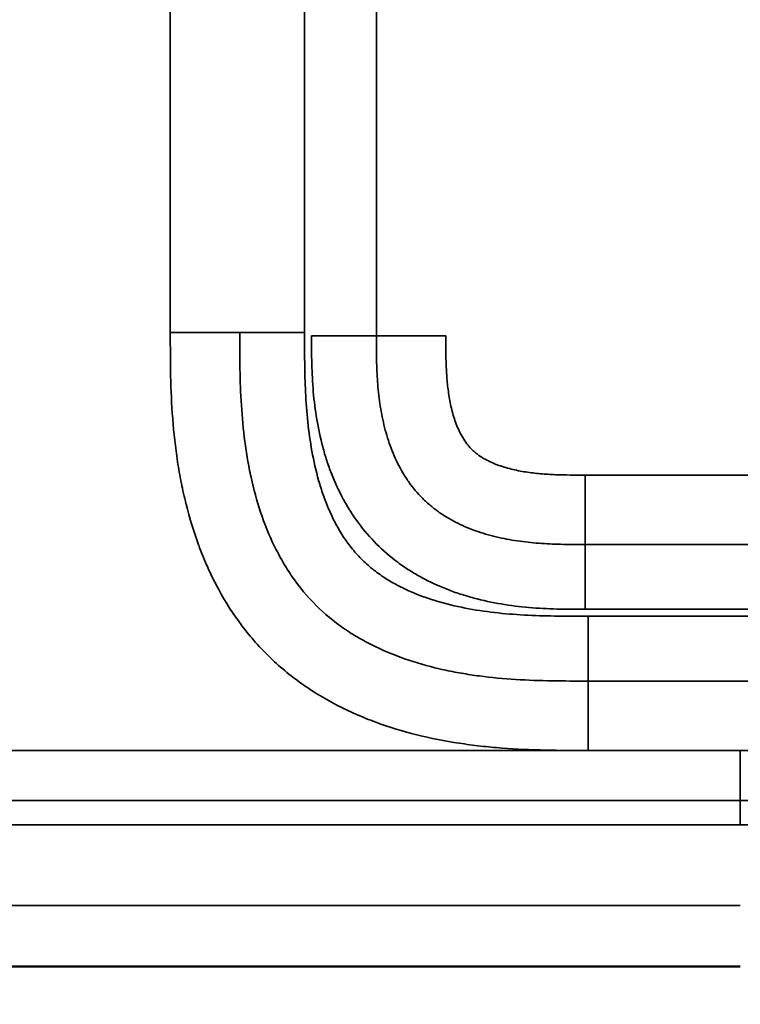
# Model space of a CAD drawing. Header units: millimetres. Extents: x -3206 to 231, y -73 to 1819.
# Tile 16 of 58: x -2323 to -2181, y 801 to 995. Entities that reach past the tile are written whole.
import ezdxf

# ---------------------------------------------------------------- set-up
doc = ezdxf.new("R2010")
doc.units = ezdxf.units.MM
doc.layers.add('Visible (ANSI)', color=7, linetype='Continuous', lineweight=50)
doc.layers.add('Visible Narrow (ANSI)', color=7, linetype='Continuous', lineweight=35)
doc.styles.get("Standard").update_dxf_attribs({"font": 'tahoma.ttf'})
doc.dimstyles.get("Standard").update_dxf_attribs({"dimtxt": 25, "dimasz": 0.18, "dimexe": 0.18, "dimexo": 0.0625, "dimgap": 0.09, "dimtad": 0, "dimtih": 1, "dimtoh": 1, "dimzin": 0, "dimdsep": 46, "dimtxsty": 'Standard', "dimcen": 0.09, "dimadec": 0, "dimazin": 0, "dimtfac": 1, "dimtofl": 0, "dimtmove": 0, "dimatfit": 3, "dimfxl": 1, "dimtolj": 1, "dimtzin": 0, "dimarcsym": 0})

# ---------------------------------------------------------------- blocks, each defined once
blk = doc.blocks.new('*D7')
at = {"color": 0, "lineweight": -2, "transparency": 16777216}
for p, q in [((-3205.85, 868.28), (-3205.85, 595.2)), ((-1155.85, 868.28), (-1155.85, 595.2)), ((-3205.67, 595.38), (-2314.74, 595.38)), ((-1156.03, 595.38), (-2046.95, 595.38))]:
    blk.add_line(p, q, dxfattribs=at)
at = {"color": 0, "transparency": 16777216}
for points in [[(-3205.67, 595.41), (-3205.67, 595.35), (-3205.85, 595.38)], [(-1156.03, 595.41), (-1156.03, 595.35), (-1155.85, 595.38)]]:
    blk.add_solid(points, dxfattribs=at)
at = {"layer": 'Defpoints', "color": 0, "transparency": 16777216}
for p in [(-3205.85, 868.35), (-1155.85, 868.35), (-1155.85, 595.38)]:
    blk.add_point(p, dxfattribs=at)
at = {"color": 0, "transparency": 16777216, "insert": (-2180.85, 595.38), "char_height": 25, "attachment_point": 5}
blk.add_mtext('\\A1;2050.00mm [80{\\H1x;\\S1/2;}]', dxfattribs=at)

msp = doc.modelspace()

# ---------------------------------------------------------------- linework, layer by layer
at = {"layer": 'Visible (ANSI)'}
msp.add_line((-2456.845, 808.604), (-2180.845, 808.604), dxfattribs=at)
at = {"layer": 'Visible Narrow (ANSI)'}
for p, q in [((-2292.93, 933.272), (-2292.93, 1693.066)), ((-2266.529, 933.272), (-2266.529, 1693.066)), ((-2252.416, 932.647), (-2252.416, 1693.69)), ((-2279.275, 933.272), (-2292.93, 933.272)), ((-2266.529, 933.272), (-2279.275, 933.272)), ((-2252.416, 932.647), (-2265.161, 932.647)), ((-2238.76, 932.647), (-2252.416, 932.647)), ((-2211.367, 905.254), (-2211.367, 891.598)), ((-2211.367, 905.254), (-2150.324, 905.254)), ((-2211.367, 891.598), (-2211.367, 878.853)), ((-2150.324, 891.598), (-2211.367, 891.598)), ((-2211.367, 878.853), (-2150.324, 878.853)), ((-2210.742, 864.74), (-2210.742, 877.485)), ((-2150.948, 877.485), (-2210.742, 877.485)), ((-2210.742, 864.74), (-2210.742, 851.084)), ((-2210.742, 864.74), (-2150.948, 864.74)), ((-2420.948, 851.082), (-2210.742, 851.082)), ((-2150.948, 851.084), (-2210.742, 851.084)), ((-2210.742, 851.082), (-2180.845, 851.082)), ((-2150.948, 851.082), (-2180.845, 851.082)), ((-2180.845, 851.082), (-2180.845, 841.22)), ((-2456.845, 841.22), (-2180.845, 841.22)), ((-2180.845, 841.22), (-2180.845, 836.487)), ((-1904.845, 841.22), (-2180.845, 841.22)), ((-2180.845, 836.487), (-2456.845, 836.487)), ((-2180.845, 836.487), (-1904.845, 836.487)), ((-2456.845, 820.604), (-2180.845, 820.604))]:
    msp.add_line(p, q, dxfattribs=at)
for points, knots in [([(-2180.845, 1806.169), (-2286.99, 1806.169), (-2393.109, 1806.169), (-2499.04, 1806.169), (-2552.005, 1806.169), (-2604.923, 1806.169), (-2657.774, 1806.169), (-2684.199, 1806.169), (-2710.607, 1806.169), (-2736.996, 1806.169), (-2750.191, 1806.169), (-2763.38, 1806.169), (-2776.564, 1806.169), (-2783.157, 1806.169), (-2789.748, 1806.169), (-2796.337, 1806.169), (-2799.632, 1806.169), (-2802.926, 1806.169), (-2806.22, 1806.169), (-2807.867, 1806.169), (-2809.514, 1806.169), (-2811.161, 1806.169), (-2812.275, 1806.169), (-2813.389, 1806.169), (-2814.503, 1806.169), (-2815.036, 1806.169), (-2815.565, 1806.169), (-2816.107, 1806.169), (-2816.214, 1806.169), (-2816.322, 1806.169), (-2816.43, 1806.169), (-2816.862, 1806.169), (-2817.293, 1806.169), (-2817.724, 1806.169), (-2930.676, 1806.169), (-3043.229, 1806.169), (-3155.186, 1806.169), (-3155.3, 1806.169), (-3155.414, 1806.169), (-3155.529, 1806.169), (-3155.96, 1806.169), (-3156.391, 1806.169), (-3156.823, 1806.168), (-3157.686, 1806.167), (-3158.549, 1806.165), (-3159.411, 1806.157), (-3159.721, 1806.154), (-3160.031, 1806.151), (-3160.341, 1806.146), (-3160.462, 1806.144), (-3160.584, 1806.142), (-3160.706, 1806.14), (-3161.137, 1806.133), (-3161.568, 1806.124), (-3162, 1806.112), (-3162.863, 1806.089), (-3163.726, 1806.055), (-3164.586, 1806.009), (-3164.888, 1805.993), (-3165.189, 1805.975), (-3165.491, 1805.955), (-3166.048, 1805.919), (-3166.605, 1805.876), (-3167.161, 1805.826), (-3168.017, 1805.75), (-3168.87, 1805.657), (-3169.721, 1805.545), (-3170.012, 1805.506), (-3170.303, 1805.465), (-3170.593, 1805.422), (-3171.999, 1805.213), (-3173.397, 1804.947), (-3174.783, 1804.607), (-3175.062, 1804.538), (-3175.341, 1804.467), (-3175.619, 1804.392), (-3176.174, 1804.242), (-3176.727, 1804.08), (-3177.278, 1803.902), (-3177.551, 1803.814), (-3177.822, 1803.723), (-3178.091, 1803.629), (-3178.639, 1803.436), (-3179.18, 1803.229), (-3179.713, 1803.006), (-3179.971, 1802.898), (-3180.228, 1802.786), (-3180.483, 1802.67), (-3181.011, 1802.429), (-3181.53, 1802.17), (-3182.04, 1801.892), (-3182.283, 1801.759), (-3182.523, 1801.622), (-3182.761, 1801.48), (-3182.894, 1801.401), (-3183.025, 1801.321), (-3183.156, 1801.239), (-3183.39, 1801.092), (-3183.622, 1800.94), (-3183.85, 1800.783), (-3183.98, 1800.694), (-3184.109, 1800.604), (-3184.237, 1800.511), (-3184.461, 1800.349), (-3184.681, 1800.182), (-3184.897, 1800.011), (-3185.361, 1799.642), (-3185.804, 1799.253), (-3186.224, 1798.843), (-3186.417, 1798.655), (-3186.605, 1798.462), (-3186.788, 1798.265), (-3187.191, 1797.832), (-3187.571, 1797.378), (-3187.931, 1796.904), (-3188.092, 1796.691), (-3188.25, 1796.474), (-3188.403, 1796.253), (-3188.498, 1796.116), (-3188.591, 1795.978), (-3188.683, 1795.838), (-3188.829, 1795.615), (-3188.971, 1795.39), (-3189.108, 1795.162), (-3189.194, 1795.019), (-3189.279, 1794.874), (-3189.362, 1794.729), (-3189.493, 1794.501), (-3189.619, 1794.27), (-3189.741, 1794.038), (-3190.02, 1793.507), (-3190.278, 1792.966), (-3190.518, 1792.418), (-3190.622, 1792.18), (-3190.722, 1791.942), (-3190.819, 1791.702), (-3191.045, 1791.143), (-3191.253, 1790.576), (-3191.447, 1790.001), (-3191.528, 1789.758), (-3191.608, 1789.514), (-3191.684, 1789.268), (-3191.865, 1788.685), (-3192.031, 1788.097), (-3192.183, 1787.507), (-3192.245, 1787.262), (-3192.306, 1787.017), (-3192.364, 1786.772), (-3192.704, 1785.336), (-3192.966, 1783.886), (-3193.169, 1782.426), (-3193.203, 1782.183), (-3193.235, 1781.941), (-3193.266, 1781.698), (-3193.343, 1781.084), (-3193.41, 1780.469), (-3193.469, 1779.852), (-3193.551, 1778.99), (-3193.615, 1778.126), (-3193.666, 1777.261), (-3193.68, 1777.023), (-3193.692, 1776.786), (-3193.704, 1776.548), (-3193.736, 1775.921), (-3193.76, 1775.295), (-3193.779, 1774.668), (-3193.792, 1774.236), (-3193.803, 1773.804), (-3193.811, 1773.371), (-3193.819, 1772.939), (-3193.825, 1772.507), (-3193.83, 1772.075), (-3193.832, 1771.844), (-3193.835, 1771.613), (-3193.836, 1771.383), (-3193.841, 1770.749), (-3193.843, 1770.115), (-3193.844, 1769.481), (-3193.845, 1769.048), (-3193.845, 1768.616), (-3193.845, 1768.184), (-3193.845, 1767.968), (-3193.845, 1767.751), (-3193.845, 1767.535), (-3193.845, 1767.319), (-3193.845, 1767.103), (-3193.845, 1766.887), (-3193.845, 1766.663), (-3193.845, 1766.44), (-3193.845, 1766.216), (-3193.845, 1468.297), (-3193.845, 1170.378), (-3193.845, 872.459), (-3193.845, 871.428), (-3193.845, 870.398), (-3193.845, 869.368), (-3193.845, 868.935), (-3193.845, 868.503), (-3193.845, 868.071), (-3193.845, 867.811), (-3193.845, 867.552), (-3193.845, 867.292), (-3193.845, 867.119), (-3193.844, 866.947), (-3193.844, 866.774), (-3193.843, 865.909), (-3193.839, 865.044), (-3193.832, 864.18), (-3193.825, 863.315), (-3193.814, 862.451), (-3193.796, 861.586), (-3193.777, 860.722), (-3193.751, 859.857), (-3193.715, 858.993), (-3193.687, 858.315), (-3193.653, 857.638), (-3193.611, 856.96), (-3193.547, 855.91), (-3193.466, 854.86), (-3193.363, 853.809), (-3193.298, 853.138), (-3193.224, 852.466), (-3193.14, 851.794), (-3193.008, 850.739), (-3192.853, 849.688), (-3192.671, 848.647), (-3192.556, 847.989), (-3192.431, 847.333), (-3192.293, 846.681), (-3192.075, 845.643), (-3191.826, 844.612), (-3191.544, 843.591), (-3191.367, 842.954), (-3191.177, 842.321), (-3190.973, 841.691), (-3190.91, 841.499), (-3190.846, 841.307), (-3190.78, 841.115), (-3190.567, 840.49), (-3190.338, 839.87), (-3190.092, 839.254), (-3190.016, 839.062), (-3189.938, 838.871), (-3189.858, 838.681), (-3189.689, 838.279), (-3189.513, 837.878), (-3189.328, 837.482), (-3189.233, 837.276), (-3189.135, 837.072), (-3189.035, 836.868), (-3188.943, 836.681), (-3188.849, 836.494), (-3188.753, 836.309), (-3188.354, 835.536), (-3187.924, 834.783), (-3187.459, 834.053), (-3187.226, 833.688), (-3186.985, 833.328), (-3186.733, 832.974), (-3186.606, 832.795), (-3186.476, 832.616), (-3186.343, 832.44), (-3186.215, 832.269), (-3186.084, 832.1), (-3185.951, 831.932), (-3185.814, 831.76), (-3185.674, 831.589), (-3185.532, 831.42), (-3185.252, 831.086), (-3184.961, 830.758), (-3184.663, 830.441), (-3184.514, 830.283), (-3184.363, 830.127), (-3184.21, 829.974), (-3183.903, 829.666), (-3183.588, 829.367), (-3183.265, 829.079), (-3183.105, 828.935), (-3182.943, 828.794), (-3182.779, 828.656), (-3182.613, 828.515), (-3182.445, 828.377), (-3182.275, 828.242), (-3181.772, 827.839), (-3181.252, 827.457), (-3180.718, 827.094), (-3180.536, 826.97), (-3180.352, 826.849), (-3180.166, 826.729), (-3179.801, 826.494), (-3179.429, 826.268), (-3179.051, 826.049), (-3178.867, 825.943), (-3178.682, 825.838), (-3178.497, 825.736), (-3178.299, 825.628), (-3178.101, 825.522), (-3177.902, 825.418), (-3177.128, 825.015), (-3176.341, 824.647), (-3175.543, 824.309), (-3174.955, 824.06), (-3174.36, 823.828), (-3173.76, 823.609), (-3173.546, 823.531), (-3173.331, 823.455), (-3173.115, 823.381), (-3172.513, 823.173), (-3171.907, 822.98), (-3171.295, 822.799), (-3171.073, 822.733), (-3170.85, 822.669), (-3170.627, 822.607), (-3170.014, 822.436), (-3169.396, 822.277), (-3168.777, 822.129), (-3168.549, 822.075), (-3168.321, 822.023), (-3168.092, 821.972), (-3167.244, 821.782), (-3166.394, 821.614), (-3165.542, 821.464), (-3164.924, 821.356), (-3164.305, 821.257), (-3163.686, 821.167), (-3162.596, 821.009), (-3161.504, 820.878), (-3160.41, 820.77), (-3158.694, 820.6), (-3156.973, 820.487), (-3155.247, 820.414), (-3154.632, 820.388), (-3154.016, 820.366), (-3153.4, 820.349), (-3153.152, 820.342), (-3152.905, 820.336), (-3152.657, 820.331), (-3151.793, 820.311), (-3150.928, 820.3), (-3150.062, 820.292), (-3149.45, 820.287), (-3148.838, 820.284), (-3148.225, 820.282), (-3147.972, 820.281), (-3147.719, 820.28), (-3147.465, 820.28), (-3147.032, 820.279), (-3146.6, 820.279), (-3146.167, 820.278), (-3145.734, 820.278), (-3145.301, 820.278), (-3144.868, 820.278), (-3144.26, 820.278), (-3143.653, 820.278), (-3143.045, 820.278), (-2935.853, 820.278), (-2728.66, 820.278), (-2521.467, 820.278)], [2.6656496, 2.6656496, 2.6656496, 2.6656496, 2.9903176, 2.9903176, 2.9903176, 3.1526516, 3.1526516, 3.1526516, 3.2338186, 3.2338186, 3.2338186, 3.2744021, 3.2744021, 3.2744021, 3.2946938, 3.2946938, 3.2946938, 3.3048397, 3.3048397, 3.3048397, 3.3099127, 3.3099127, 3.3099127, 3.3133444, 3.3133444, 3.3133444, 3.3149856, 3.3149856, 3.3149856, 3.3153126, 3.3153126, 3.3153126, 3.3166206, 3.3166206, 3.3166206, 3.6590678, 3.6590678, 3.6590678, 3.6594176, 3.6594176, 3.6594176, 3.6607372, 3.6607372, 3.6607372, 3.6633764, 3.6633764, 3.6633764, 3.664324, 3.664324, 3.664324, 3.664696, 3.664696, 3.664696, 3.6660156, 3.6660156, 3.6660156, 3.6686547, 3.6686547, 3.6686547, 3.6695802, 3.6695802, 3.6695802, 3.6712939, 3.6712939, 3.6712939, 3.673933, 3.673933, 3.673933, 3.6748364, 3.6748364, 3.6748364, 3.6792113, 3.6792113, 3.6792113, 3.6800926, 3.6800926, 3.6800926, 3.6818504, 3.6818504, 3.6818504, 3.6827206, 3.6827206, 3.6827206, 3.6844896, 3.6844896, 3.6844896, 3.6853487, 3.6853487, 3.6853487, 3.6871288, 3.6871288, 3.6871288, 3.6879768, 3.6879768, 3.6879768, 3.6884484, 3.6884484, 3.6884484, 3.6892909, 3.6892909, 3.6892909, 3.6897678, 3.6897678, 3.6897678, 3.6906049, 3.6906049, 3.6906049, 3.692407, 3.692407, 3.692407, 3.693233, 3.693233, 3.693233, 3.6950467, 3.6950467, 3.6950467, 3.6958611, 3.6958611, 3.6958611, 3.6963661, 3.6963661, 3.6963661, 3.6971751, 3.6971751, 3.6971751, 3.6976854, 3.6976854, 3.6976854, 3.6984892, 3.6984892, 3.6984892, 3.7003246, 3.7003246, 3.7003246, 3.7011173, 3.7011173, 3.7011173, 3.7029639, 3.7029639, 3.7029639, 3.7037454, 3.7037454, 3.7037454, 3.7056027, 3.7056027, 3.7056027, 3.7063735, 3.7063735, 3.7063735, 3.7108812, 3.7108812, 3.7108812, 3.7116296, 3.7116296, 3.7116296, 3.7135203, 3.7135203, 3.7135203, 3.7161595, 3.7161595, 3.7161595, 3.7168858, 3.7168858, 3.7168858, 3.7187986, 3.7187986, 3.7187986, 3.7201182, 3.7201182, 3.7201182, 3.7214378, 3.7214378, 3.7214378, 3.722142, 3.722142, 3.722142, 3.7240769, 3.7240769, 3.7240769, 3.7253965, 3.7253965, 3.7253965, 3.7260563, 3.7260563, 3.7260563, 3.7267161, 3.7267161, 3.7267161, 3.7273982, 3.7273982, 3.7273982, 4.6367175, 4.6367175, 4.6367175, 4.6398624, 4.6398624, 4.6398624, 4.6411819, 4.6411819, 4.6411819, 4.6419737, 4.6419737, 4.6419737, 4.6425015, 4.6425015, 4.6425015, 4.6451405, 4.6451405, 4.6451405, 4.6477793, 4.6477793, 4.6477793, 4.6504176, 4.6504176, 4.6504176, 4.6524861, 4.6524861, 4.6524861, 4.6556929, 4.6556929, 4.6556929, 4.6577423, 4.6577423, 4.6577423, 4.6609635, 4.6609635, 4.6609635, 4.6629984, 4.6629984, 4.6629984, 4.6662358, 4.6662358, 4.6662358, 4.6682546, 4.6682546, 4.6682546, 4.6688716, 4.6688716, 4.6688716, 4.6708827, 4.6708827, 4.6708827, 4.6715074, 4.6715074, 4.6715074, 4.6728253, 4.6728253, 4.6728253, 4.6735108, 4.6735108, 4.6735108, 4.6741432, 4.6741432, 4.6741432, 4.676779, 4.676779, 4.676779, 4.6780969, 4.6780969, 4.6780969, 4.678767, 4.678767, 4.678767, 4.6794148, 4.6794148, 4.6794148, 4.680081, 4.680081, 4.680081, 4.6813951, 4.6813951, 4.6813951, 4.6820504, 4.6820504, 4.6820504, 4.6833685, 4.6833685, 4.6833685, 4.6840232, 4.6840232, 4.6840232, 4.6846863, 4.6846863, 4.6846863, 4.6866513, 4.6866513, 4.6866513, 4.6873221, 4.6873221, 4.6873221, 4.6886398, 4.6886398, 4.6886398, 4.6892793, 4.6892793, 4.6892793, 4.6899577, 4.6899577, 4.6899577, 4.6925936, 4.6925936, 4.6925936, 4.6945355, 4.6945355, 4.6945355, 4.6952295, 4.6952295, 4.6952295, 4.6971636, 4.6971636, 4.6971636, 4.6978652, 4.6978652, 4.6978652, 4.6997917, 4.6997917, 4.6997917, 4.7005011, 4.7005011, 4.7005011, 4.703137, 4.703137, 4.703137, 4.7050479, 4.7050479, 4.7050479, 4.7084085, 4.7084085, 4.7084085, 4.7136801, 4.7136801, 4.7136801, 4.7155603, 4.7155603, 4.7155603, 4.7163159, 4.7163159, 4.7163159, 4.7189517, 4.7189517, 4.7189517, 4.7208164, 4.7208164, 4.7208164, 4.7215875, 4.7215875, 4.7215875, 4.7229054, 4.7229054, 4.7229054, 4.7242233, 4.7242233, 4.7242233, 4.7260726, 4.7260726, 4.7260726, 5.3568144, 5.3568144, 5.3568144, 5.3568144]), ([(-2210.742, 851.083), (-2213.568, 851.084), (-2216.394, 851.087), (-2219.217, 851.15), (-2219.224, 851.15), (-2219.231, 851.15), (-2219.237, 851.15), (-2222.056, 851.214), (-2224.872, 851.336), (-2227.683, 851.552), (-2227.694, 851.553), (-2227.705, 851.554), (-2227.715, 851.555), (-2229.115, 851.663), (-2230.514, 851.794), (-2231.912, 851.952), (-2231.923, 851.953), (-2231.933, 851.954), (-2231.944, 851.955), (-2233.343, 852.113), (-2234.743, 852.298), (-2236.135, 852.512), (-2236.144, 852.513), (-2236.153, 852.515), (-2236.162, 852.516), (-2238.958, 852.946), (-2241.72, 853.491), (-2244.443, 854.169), (-2244.449, 854.171), (-2244.454, 854.172), (-2244.46, 854.174), (-2247.186, 854.854), (-2249.873, 855.669), (-2252.514, 856.641), (-2253.837, 857.129), (-2255.148, 857.656), (-2256.447, 858.228), (-2257.096, 858.513), (-2257.742, 858.809), (-2258.384, 859.117), (-2259.026, 859.425), (-2259.664, 859.744), (-2260.294, 860.073), (-2262.817, 861.39), (-2265.226, 862.868), (-2267.51, 864.522), (-2269.787, 866.17), (-2271.94, 867.994), (-2273.958, 870.009), (-2273.964, 870.015), (-2273.97, 870.02), (-2273.975, 870.026), (-2275.99, 872.04), (-2277.815, 874.191), (-2279.466, 876.467), (-2279.473, 876.476), (-2279.479, 876.486), (-2279.486, 876.495), (-2281.133, 878.769), (-2282.607, 881.168), (-2283.921, 883.681), (-2283.928, 883.695), (-2283.935, 883.708), (-2283.942, 883.722), (-2284.264, 884.34), (-2284.577, 884.964), (-2284.878, 885.591), (-2284.885, 885.606), (-2284.892, 885.62), (-2284.899, 885.635), (-2285.199, 886.261), (-2285.489, 886.891), (-2285.768, 887.524), (-2285.774, 887.54), (-2285.781, 887.555), (-2285.788, 887.571), (-2286.351, 888.852), (-2286.873, 890.146), (-2287.355, 891.453), (-2287.362, 891.47), (-2287.368, 891.488), (-2287.375, 891.505), (-2288.343, 894.134), (-2289.156, 896.813), (-2289.836, 899.536), (-2289.841, 899.557), (-2289.847, 899.579), (-2289.852, 899.6), (-2290.188, 900.949), (-2290.491, 902.309), (-2290.764, 903.678), (-2290.768, 903.702), (-2290.773, 903.726), (-2290.778, 903.749), (-2291.049, 905.117), (-2291.29, 906.496), (-2291.502, 907.874), (-2291.505, 907.899), (-2291.509, 907.924), (-2291.513, 907.949), (-2291.937, 910.728), (-2292.244, 913.515), (-2292.46, 916.308), (-2292.462, 916.33), (-2292.463, 916.353), (-2292.465, 916.375), (-2292.679, 919.171), (-2292.801, 921.973), (-2292.864, 924.779), (-2292.864, 924.792), (-2292.864, 924.805), (-2292.865, 924.818), (-2292.927, 927.633), (-2292.93, 930.452), (-2292.93, 933.272)], [0, 0, 0, 0, 0.00846675, 0.00846675, 0.00846675, 0.00848729, 0.00848729, 0.00848729, 0.01694288, 0.01694288, 0.01694288, 0.01697458, 0.01697458, 0.01697458, 0.02118645, 0.02118645, 0.02118645, 0.02121823, 0.02121823, 0.02121823, 0.02543425, 0.02543425, 0.02543425, 0.02546187, 0.02546187, 0.02546187, 0.033932, 0.033932, 0.033932, 0.03394916, 0.03394916, 0.03394916, 0.04242975, 0.04242975, 0.04242975, 0.04667863, 0.04667863, 0.04667863, 0.04880192, 0.04880192, 0.04880192, 0.05092375, 0.05092375, 0.05092375, 0.05942527, 0.05942527, 0.05942527, 0.06789833, 0.06789833, 0.06789833, 0.067923, 0.067923, 0.067923, 0.07638562, 0.07638562, 0.07638562, 0.07642075, 0.07642075, 0.07642075, 0.08487291, 0.08487291, 0.08487291, 0.08491851, 0.08491851, 0.08491851, 0.08699473, 0.08699473, 0.08699473, 0.08704294, 0.08704294, 0.08704294, 0.08911656, 0.08911656, 0.08911656, 0.08916738, 0.08916738, 0.08916738, 0.0933602, 0.0933602, 0.0933602, 0.09341626, 0.09341626, 0.09341626, 0.10184749, 0.10184749, 0.10184749, 0.10191401, 0.10191401, 0.10191401, 0.10609114, 0.10609114, 0.10609114, 0.10616288, 0.10616288, 0.10616288, 0.11033478, 0.11033478, 0.11033478, 0.11041055, 0.11041055, 0.11041055, 0.11882207, 0.11882207, 0.11882207, 0.11888902, 0.11888902, 0.11888902, 0.12730937, 0.12730937, 0.12730937, 0.12734857, 0.12734857, 0.12734857, 0.13579666, 0.13579666, 0.13579666, 0.13579666]), ([(-2279.275, 933.272), (-2279.275, 930.888), (-2279.274, 928.504), (-2279.191, 923.742), (-2279.109, 921.364), (-2278.809, 916.616), (-2278.59, 914.246), (-2278.124, 910.701), (-2277.946, 909.52), (-2277.538, 907.163), (-2277.309, 905.989), (-2276.539, 902.497), (-2275.918, 900.204), (-2274.415, 895.702), (-2273.533, 893.492), (-2272.227, 890.797), (-2271.954, 890.26), (-2271.392, 889.202), (-2271.102, 888.679), (-2270.203, 887.132), (-2269.565, 886.128), (-2267.529, 883.202), (-2266.008, 881.368), (-2262.601, 877.966), (-2260.767, 876.45), (-2257.844, 874.421), (-2256.84, 873.786), (-2254.78, 872.591), (-2253.721, 872.031), (-2250.48, 870.463), (-2248.272, 869.584), (-2243.78, 868.087), (-2241.495, 867.469), (-2238.022, 866.705), (-2236.857, 866.477), (-2234.511, 866.071), (-2233.33, 865.892), (-2229.778, 865.425), (-2227.405, 865.206), (-2222.653, 864.905), (-2220.273, 864.823), (-2215.51, 864.74), (-2213.126, 864.74), (-2210.742, 864.74)], [0, 0, 0, 0, 0.00713628, 0.00713628, 0.01427256, 0.01427256, 0.02140884, 0.02140884, 0.02497699, 0.02497699, 0.02854513, 0.02854513, 0.03568141, 0.03568141, 0.04281769, 0.04281769, 0.04460176, 0.04460176, 0.04638583, 0.04638583, 0.04995397, 0.04995397, 0.05709025, 0.05709025, 0.06422653, 0.06422653, 0.06779467, 0.06779467, 0.07136281, 0.07136281, 0.0784991, 0.0784991, 0.08563538, 0.08563538, 0.08920352, 0.08920352, 0.09277166, 0.09277166, 0.09990794, 0.09990794, 0.10704422, 0.10704422, 0.1141805, 0.1141805, 0.1141805, 0.1141805]), ([(-2210.742, 877.485), (-2212.713, 877.485), (-2214.684, 877.485), (-2216.654, 877.51), (-2218.625, 877.535), (-2220.597, 877.585), (-2222.563, 877.682), (-2224.529, 877.778), (-2226.487, 877.922), (-2228.436, 878.129), (-2230.385, 878.337), (-2232.323, 878.609), (-2234.249, 878.964), (-2236.175, 879.32), (-2238.088, 879.757), (-2239.985, 880.303), (-2240.933, 880.576), (-2241.88, 880.877), (-2242.812, 881.207), (-2243.744, 881.536), (-2244.662, 881.894), (-2245.565, 882.284), (-2246.467, 882.673), (-2247.354, 883.095), (-2248.222, 883.553), (-2249.09, 884.011), (-2249.94, 884.506), (-2250.769, 885.043), (-2251.183, 885.312), (-2251.593, 885.592), (-2251.996, 885.883), (-2252.399, 886.174), (-2252.795, 886.476), (-2253.181, 886.787), (-2253.952, 887.408), (-2254.684, 888.066), (-2255.376, 888.763), (-2256.068, 889.46), (-2256.72, 890.194), (-2257.334, 890.966), (-2257.64, 891.352), (-2257.938, 891.746), (-2258.226, 892.15), (-2258.514, 892.554), (-2258.793, 892.967), (-2259.061, 893.385), (-2259.597, 894.221), (-2260.089, 895.077), (-2260.544, 895.95), (-2260.999, 896.823), (-2261.417, 897.713), (-2261.802, 898.617), (-2262.188, 899.522), (-2262.542, 900.442), (-2262.868, 901.374), (-2263.193, 902.307), (-2263.491, 903.255), (-2263.761, 904.206), (-2264.302, 906.108), (-2264.733, 908.02), (-2265.082, 909.941), (-2265.431, 911.862), (-2265.697, 913.791), (-2265.9, 915.727), (-2266.104, 917.663), (-2266.243, 919.605), (-2266.337, 921.552), (-2266.526, 925.446), (-2266.529, 929.359), (-2266.529, 933.272)], [0, 0, 0, 0, 0.005911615, 0.005911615, 0.005911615, 0.01182323, 0.01182323, 0.01182323, 0.017734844, 0.017734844, 0.017734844, 0.023646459, 0.023646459, 0.023646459, 0.029558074, 0.029558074, 0.029558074, 0.032513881, 0.032513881, 0.032513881, 0.035469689, 0.035469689, 0.035469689, 0.038425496, 0.038425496, 0.038425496, 0.041381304, 0.041381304, 0.041381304, 0.042859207, 0.042859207, 0.042859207, 0.044337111, 0.044337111, 0.044337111, 0.047292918, 0.047292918, 0.047292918, 0.050248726, 0.050248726, 0.050248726, 0.051726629, 0.051726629, 0.051726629, 0.053204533, 0.053204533, 0.053204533, 0.05616034, 0.05616034, 0.05616034, 0.059116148, 0.059116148, 0.059116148, 0.062071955, 0.062071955, 0.062071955, 0.065027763, 0.065027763, 0.065027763, 0.070939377, 0.070939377, 0.070939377, 0.076850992, 0.076850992, 0.076850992, 0.082762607, 0.082762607, 0.082762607, 0.094585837, 0.094585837, 0.094585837, 0.094585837]), ([(-2265.161, 932.647), (-2265.161, 930.807), (-2265.158, 928.968), (-2265.109, 927.133), (-2265.06, 925.298), (-2264.967, 923.468), (-2264.809, 921.645), (-2264.65, 919.822), (-2264.426, 918.005), (-2264.123, 916.198), (-2263.82, 914.39), (-2263.436, 912.59), (-2262.957, 910.801), (-2262.718, 909.907), (-2262.454, 909.016), (-2262.168, 908.138), (-2261.882, 907.261), (-2261.573, 906.394), (-2261.238, 905.538), (-2260.57, 903.825), (-2259.803, 902.158), (-2258.925, 900.54), (-2258.486, 899.731), (-2258.019, 898.935), (-2257.522, 898.152), (-2257.273, 897.76), (-2257.017, 897.372), (-2256.754, 896.989), (-2256.492, 896.606), (-2256.223, 896.23), (-2255.949, 895.859), (-2254.851, 894.375), (-2253.657, 892.987), (-2252.365, 891.693), (-2251.073, 890.399), (-2249.684, 889.2), (-2248.198, 888.097), (-2247.455, 887.545), (-2246.686, 887.017), (-2245.905, 886.52), (-2245.125, 886.023), (-2244.33, 885.555), (-2243.521, 885.115), (-2241.904, 884.234), (-2240.233, 883.463), (-2238.514, 882.791), (-2237.655, 882.454), (-2236.783, 882.142), (-2235.901, 881.854), (-2235.018, 881.566), (-2234.131, 881.303), (-2233.241, 881.064), (-2231.461, 880.587), (-2229.667, 880.203), (-2227.861, 879.899), (-2226.056, 879.594), (-2224.238, 879.369), (-2222.411, 879.209), (-2220.584, 879.049), (-2218.747, 878.955), (-2216.904, 878.905), (-2215.061, 878.856), (-2213.213, 878.853), (-2211.367, 878.853)], [0, 0, 0, 0, 0.005489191, 0.005489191, 0.005489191, 0.010978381, 0.010978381, 0.010978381, 0.016467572, 0.016467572, 0.016467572, 0.021956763, 0.021956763, 0.021956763, 0.024701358, 0.024701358, 0.024701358, 0.027445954, 0.027445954, 0.027445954, 0.032935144, 0.032935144, 0.032935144, 0.03567974, 0.03567974, 0.03567974, 0.037052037, 0.037052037, 0.037052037, 0.038424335, 0.038424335, 0.038424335, 0.043913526, 0.043913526, 0.043913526, 0.049402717, 0.049402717, 0.049402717, 0.052147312, 0.052147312, 0.052147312, 0.054891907, 0.054891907, 0.054891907, 0.060381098, 0.060381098, 0.060381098, 0.063125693, 0.063125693, 0.063125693, 0.065870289, 0.065870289, 0.065870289, 0.07135948, 0.07135948, 0.07135948, 0.07684867, 0.07684867, 0.07684867, 0.082337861, 0.082337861, 0.082337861, 0.087827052, 0.087827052, 0.087827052, 0.087827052]), ([(-2211.367, 891.598), (-2212.792, 891.598), (-2214.217, 891.599), (-2217.066, 891.652), (-2218.489, 891.704), (-2221.333, 891.894), (-2222.756, 892.032), (-2225.574, 892.419), (-2226.97, 892.667), (-2229.731, 893.295), (-2231.095, 893.675), (-2233.113, 894.366), (-2233.781, 894.616), (-2235.106, 895.163), (-2235.755, 895.457), (-2237.663, 896.4), (-2238.881, 897.113), (-2240.613, 898.328), (-2241.175, 898.757), (-2242.265, 899.667), (-2242.795, 900.149), (-2244.322, 901.671), (-2245.235, 902.763), (-2246.462, 904.504), (-2246.847, 905.101), (-2247.573, 906.328), (-2247.915, 906.96), (-2248.869, 908.888), (-2249.41, 910.206), (-2250.333, 912.899), (-2250.717, 914.273), (-2251.352, 917.068), (-2251.6, 918.473), (-2251.985, 921.29), (-2252.122, 922.703), (-2252.311, 925.536), (-2252.363, 926.956), (-2252.415, 929.799), (-2252.416, 931.223), (-2252.416, 932.647)], [0, 0, 0, 0, 0.004273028, 0.004273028, 0.008546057, 0.008546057, 0.012819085, 0.012819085, 0.017092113, 0.017092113, 0.021365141, 0.021365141, 0.023501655, 0.023501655, 0.02563817, 0.02563817, 0.029911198, 0.029911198, 0.032047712, 0.032047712, 0.034184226, 0.034184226, 0.038457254, 0.038457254, 0.040593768, 0.040593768, 0.042730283, 0.042730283, 0.047003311, 0.047003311, 0.051276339, 0.051276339, 0.055549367, 0.055549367, 0.059822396, 0.059822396, 0.064095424, 0.064095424, 0.068368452, 0.068368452, 0.068368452, 0.068368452]), ([(-2238.76, 932.647), (-2238.76, 930.693), (-2238.76, 928.738), (-2238.683, 926.79), (-2238.645, 925.815), (-2238.587, 924.843), (-2238.502, 923.872), (-2238.416, 922.903), (-2238.303, 921.935), (-2238.152, 920.971), (-2238.076, 920.488), (-2237.991, 920.007), (-2237.895, 919.526), (-2237.799, 919.045), (-2237.692, 918.564), (-2237.573, 918.088), (-2237.336, 917.136), (-2237.051, 916.2), (-2236.702, 915.286), (-2236.528, 914.829), (-2236.337, 914.378), (-2236.127, 913.934), (-2235.917, 913.489), (-2235.686, 913.051), (-2235.435, 912.63), (-2235.183, 912.208), (-2234.911, 911.8), (-2234.612, 911.411), (-2234.464, 911.217), (-2234.309, 911.028), (-2234.147, 910.843), (-2233.986, 910.66), (-2233.819, 910.482), (-2233.645, 910.309), (-2233.468, 910.133), (-2233.285, 909.965), (-2233.098, 909.804), (-2232.912, 909.644), (-2232.722, 909.491), (-2232.528, 909.345), (-2232.142, 909.054), (-2231.739, 908.788), (-2231.324, 908.543), (-2230.906, 908.297), (-2230.475, 908.073), (-2230.034, 907.865), (-2229.592, 907.658), (-2229.137, 907.467), (-2228.68, 907.294), (-2228.22, 907.119), (-2227.756, 906.962), (-2227.289, 906.819), (-2226.827, 906.677), (-2226.362, 906.549), (-2225.893, 906.432), (-2224.952, 906.199), (-2224, 906.012), (-2223.04, 905.862), (-2222.079, 905.711), (-2221.109, 905.597), (-2220.136, 905.512), (-2219.164, 905.426), (-2218.19, 905.369), (-2217.216, 905.33), (-2215.268, 905.254), (-2213.318, 905.254), (-2211.367, 905.254)], [0, 0, 0, 0, 0.005863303, 0.005863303, 0.005863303, 0.008794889, 0.008794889, 0.008794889, 0.011723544, 0.011723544, 0.011723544, 0.013188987, 0.013188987, 0.013188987, 0.01465443, 0.01465443, 0.01465443, 0.017585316, 0.017585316, 0.017585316, 0.019050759, 0.019050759, 0.019050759, 0.020516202, 0.020516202, 0.020516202, 0.021987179, 0.021987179, 0.021987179, 0.022720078, 0.022720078, 0.022720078, 0.023447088, 0.023447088, 0.023447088, 0.024185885, 0.024185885, 0.024185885, 0.02491879, 0.02491879, 0.02491879, 0.026377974, 0.026377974, 0.026377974, 0.027843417, 0.027843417, 0.027843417, 0.02930886, 0.02930886, 0.02930886, 0.030782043, 0.030782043, 0.030782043, 0.032239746, 0.032239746, 0.032239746, 0.035170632, 0.035170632, 0.035170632, 0.038101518, 0.038101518, 0.038101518, 0.041032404, 0.041032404, 0.041032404, 0.046894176, 0.046894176, 0.046894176, 0.046894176])]:
    msp.add_open_spline(points, degree=3, knots=knots, dxfattribs=at)

# ---------------------------------------------------------------- dimensions: what is measured, and where the dimension line sits
dim = msp.add_aligned_dim(p1=(-3205.845, 868.345), p2=(-1155.845, 868.345), distance=-272.963, dimstyle='Standard', override={"dimpost": 'mm'})
dim.commit()
dim.dimension.update_dxf_attribs({"geometry": '*D7', "text_midpoint": (-2180.845, 595.382)})

doc.saveas('drawing.dxf')
